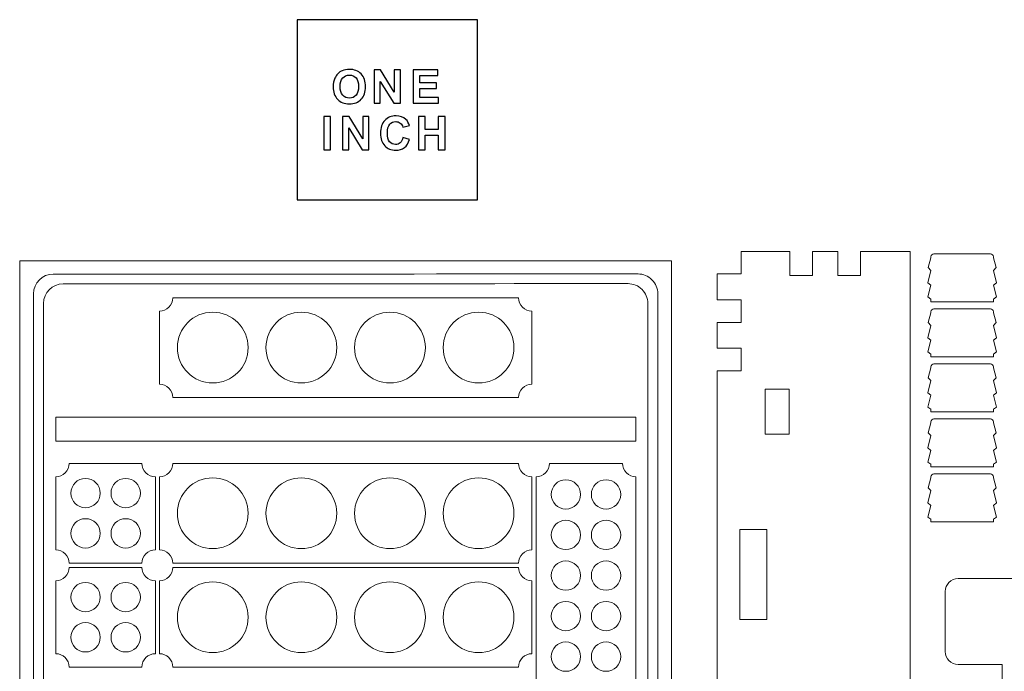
# Model space of a CAD drawing. Header units: millimetres. Extents: x -252 to 241, y -136 to 236.
# Tile 69 of 70: x -58 to 81, y 145 to 236. Entities that reach past the tile are written whole.
import ezdxf

# ---------------------------------------------------------------- set-up
doc = ezdxf.new("R2010")
doc.units = ezdxf.units.MM
doc.header["$MEASUREMENT"] = 0
doc.layers.add('Layer 1', color=7, linetype='Continuous')

msp = doc.modelspace()

# ---------------------------------------------------------------- linework, layer by layer
at = {"layer": 'Layer 1'}
msp.add_lwpolyline([(-18.5313, 211.002), (6.8687, 211.002), (6.8687, 236.402), (-18.5313, 236.402), (-18.5313, 211.002)], close=True, dxfattribs=at)
at = {"layer": 'Layer 1', "color": 200, "lineweight": 0}
msp.add_lwpolyline([(-52.5258, 177.0464), (29.1466, 177.0464), (29.1466, 180.4246), (-52.5258, 180.4246), (-52.5258, 177.0464)], close=True, dxfattribs=at)
at = {"layer": 'Layer 1', "color": 7}
for points, knots in [([(-13.4645, 226.9476), (-13.4645, 227.4253), (-13.3925, 227.8267), (-13.2496, 228.1517), (-13.1438, 228.3906), (-12.9977, 228.6054), (-12.8134, 228.7952), (-12.629, 228.985), (-12.4272, 229.1257), (-12.208, 229.2184), (-11.9157, 229.3417), (-11.5787, 229.4038), (-11.1969, 229.4038), (-10.5054, 229.4038), (-9.9535, 229.189), (-9.538, 228.7603), (-9.1235, 228.3306), (-8.9163, 227.734), (-8.9163, 226.9694), (-8.9163, 226.2113), (-9.1224, 225.618), (-9.5336, 225.1904), (-9.9448, 224.7618), (-10.4956, 224.548), (-11.1838, 224.548), (-11.8808, 224.548), (-12.436, 224.7607), (-12.8472, 225.1872), (-13.2584, 225.6125), (-13.4645, 226.1993), (-13.4645, 226.9476)], [0, 0, 0, 0, 0.1, 0.1, 0.1, 0.2, 0.2, 0.2, 0.3, 0.3, 0.3, 0.4, 0.4, 0.4, 0.5, 0.5, 0.5, 0.6, 0.6, 0.6, 0.7, 0.7, 0.7, 0.8, 0.8, 0.8, 0.9, 0.9, 0.9, 1, 1, 1, 1]), ([(-7.7198, 224.6331), (-7.7198, 224.6331), (-7.7198, 229.3187), (-7.7198, 229.3187), (-7.7198, 229.3187), (-6.8014, 229.3187), (-6.8014, 229.3187), (-6.8014, 229.3187), (-4.873, 226.1786), (-4.873, 226.1786), (-4.873, 226.1786), (-4.873, 229.3187), (-4.873, 229.3187), (-4.873, 229.3187), (-3.9961, 229.3187), (-3.9961, 229.3187), (-3.9961, 229.3187), (-3.9961, 224.6331), (-3.9961, 224.6331), (-3.9961, 224.6331), (-4.9439, 224.6331), (-4.9439, 224.6331), (-4.9439, 224.6331), (-6.8429, 227.7132), (-6.8429, 227.7132), (-6.8429, 227.7132), (-6.8429, 224.6331), (-6.8429, 224.6331), (-6.8429, 224.6331), (-7.7198, 224.6331), (-7.7198, 224.6331)], [0, 0, 0, 0, 0.1, 0.1, 0.1, 0.2, 0.2, 0.2, 0.3, 0.3, 0.3, 0.4, 0.4, 0.4, 0.5, 0.5, 0.5, 0.6, 0.6, 0.6, 0.7, 0.7, 0.7, 0.8, 0.8, 0.8, 0.9, 0.9, 0.9, 1, 1, 1, 1]), ([(-2.2085, 224.6331), (-2.2085, 224.6331), (-2.2085, 229.3187), (-2.2085, 229.3187), (-2.2085, 229.3187), (1.26, 229.3187), (1.26, 229.3187), (1.26, 229.3187), (1.26, 228.5269), (1.26, 228.5269), (1.26, 228.5269), (-1.2596, 228.5269), (-1.2596, 228.5269), (-1.2596, 228.5269), (-1.2596, 227.4864), (-1.2596, 227.4864), (-1.2596, 227.4864), (1.0833, 227.4864), (1.0833, 227.4864), (1.0833, 227.4864), (1.0833, 226.6945), (1.0833, 226.6945), (1.0833, 226.6945), (-1.2596, 226.6945), (-1.2596, 226.6945), (-1.2596, 226.6945), (-1.2596, 225.4249), (-1.2596, 225.4249), (-1.2596, 225.4249), (1.3516, 225.4249), (1.3516, 225.4249), (1.3516, 225.4249), (1.3516, 224.6331), (1.3516, 224.6331), (1.3516, 224.6331), (-2.2085, 224.6331), (-2.2085, 224.6331)], [0, 0, 0, 0, 0.08333333, 0.08333333, 0.08333333, 0.16666667, 0.16666667, 0.16666667, 0.25, 0.25, 0.25, 0.33333333, 0.33333333, 0.33333333, 0.41666667, 0.41666667, 0.41666667, 0.5, 0.5, 0.5, 0.58333333, 0.58333333, 0.58333333, 0.66666667, 0.66666667, 0.66666667, 0.75, 0.75, 0.75, 0.83333333, 0.83333333, 0.83333333, 0.91666667, 0.91666667, 0.91666667, 1, 1, 1, 1]), ([(-12.4894, 226.9792), (-12.4894, 226.448), (-12.3662, 226.0456), (-12.1208, 225.7707), (-11.8753, 225.4969), (-11.5634, 225.3595), (-11.186, 225.3595), (-10.8076, 225.3595), (-10.4978, 225.4958), (-10.2546, 225.7674), (-10.0124, 226.0401), (-9.8914, 226.448), (-9.8914, 226.9923), (-9.8914, 227.53), (-10.0092, 227.9314), (-10.2458, 228.1953), (-10.4814, 228.4604), (-10.7945, 228.5923), (-11.186, 228.5923), (-11.5765, 228.5923), (-11.8917, 228.4582), (-12.1306, 228.191), (-12.3694, 227.9227), (-12.4894, 227.5191), (-12.4894, 226.9792)], [0, 0, 0, 0, 0.125, 0.125, 0.125, 0.25, 0.25, 0.25, 0.375, 0.375, 0.375, 0.5, 0.5, 0.5, 0.625, 0.625, 0.625, 0.75, 0.75, 0.75, 0.875, 0.875, 0.875, 1, 1, 1, 1]), ([(-14.7922, 218.0889), (-14.7922, 218.0889), (-14.7922, 222.7745), (-14.7922, 222.7745), (-14.7922, 222.7745), (-13.8433, 222.7745), (-13.8433, 222.7745), (-13.8433, 222.7745), (-13.8433, 218.0889), (-13.8433, 218.0889), (-13.8433, 218.0889), (-14.7922, 218.0889), (-14.7922, 218.0889)], [0, 0, 0, 0, 0.25, 0.25, 0.25, 0.5, 0.5, 0.5, 0.75, 0.75, 0.75, 1, 1, 1, 1]), ([(-12.156, 218.0889), (-12.156, 218.0889), (-12.156, 222.7745), (-12.156, 222.7745), (-12.156, 222.7745), (-11.2376, 222.7745), (-11.2376, 222.7745), (-11.2376, 222.7745), (-9.3092, 219.6344), (-9.3092, 219.6344), (-9.3092, 219.6344), (-9.3092, 222.7745), (-9.3092, 222.7745), (-9.3092, 222.7745), (-8.4323, 222.7745), (-8.4323, 222.7745), (-8.4323, 222.7745), (-8.4323, 218.0889), (-8.4323, 218.0889), (-8.4323, 218.0889), (-9.3801, 218.0889), (-9.3801, 218.0889), (-9.3801, 218.0889), (-11.2791, 221.169), (-11.2791, 221.169), (-11.2791, 221.169), (-11.2791, 218.0889), (-11.2791, 218.0889), (-11.2791, 218.0889), (-12.156, 218.0889), (-12.156, 218.0889)], [0, 0, 0, 0, 0.1, 0.1, 0.1, 0.2, 0.2, 0.2, 0.3, 0.3, 0.3, 0.4, 0.4, 0.4, 0.5, 0.5, 0.5, 0.6, 0.6, 0.6, 0.7, 0.7, 0.7, 0.8, 0.8, 0.8, 0.9, 0.9, 0.9, 1, 1, 1, 1]), ([(-3.6474, 219.8166), (-3.6474, 219.8166), (-2.7312, 219.5352), (-2.7312, 219.5352), (-2.8719, 219.0193), (-3.1064, 218.6364), (-3.4337, 218.3856), (-3.7609, 218.1358), (-4.1753, 218.0104), (-4.6781, 218.0104), (-5.3009, 218.0104), (-5.8125, 218.2231), (-6.2138, 218.6484), (-6.6141, 219.0738), (-6.8148, 219.6551), (-6.8148, 220.3935), (-6.8148, 221.1734), (-6.613, 221.7798), (-6.2106, 222.2117), (-5.8081, 222.6437), (-5.278, 222.8596), (-4.6214, 222.8596), (-4.0477, 222.8596), (-3.582, 222.6895), (-3.2242, 222.3503), (-3.0105, 222.1496), (-2.8512, 221.8616), (-2.7443, 221.4853), (-2.7443, 221.4853), (-3.6802, 221.2628), (-3.6802, 221.2628), (-3.7358, 221.505), (-3.8514, 221.6969), (-4.027, 221.8376), (-4.2037, 221.9783), (-4.4175, 222.0481), (-4.6683, 222.0481), (-5.0163, 222.0481), (-5.2987, 221.9238), (-5.5147, 221.674), (-5.7318, 221.4254), (-5.8397, 221.0218), (-5.8397, 220.4634), (-5.8397, 219.8722), (-5.7328, 219.4501), (-5.5202, 219.1992), (-5.3064, 218.9473), (-5.0293, 218.8219), (-4.688, 218.8219), (-4.436, 218.8219), (-4.219, 218.9015), (-4.0379, 219.0618), (-3.8568, 219.2221), (-3.726, 219.473), (-3.6474, 219.8166)], [0, 0, 0, 0, 0.05555556, 0.05555556, 0.05555556, 0.11111111, 0.11111111, 0.11111111, 0.16666667, 0.16666667, 0.16666667, 0.22222222, 0.22222222, 0.22222222, 0.27777778, 0.27777778, 0.27777778, 0.33333333, 0.33333333, 0.33333333, 0.38888889, 0.38888889, 0.38888889, 0.44444444, 0.44444444, 0.44444444, 0.5, 0.5, 0.5, 0.55555556, 0.55555556, 0.55555556, 0.61111111, 0.61111111, 0.61111111, 0.66666667, 0.66666667, 0.66666667, 0.72222222, 0.72222222, 0.72222222, 0.77777778, 0.77777778, 0.77777778, 0.83333333, 0.83333333, 0.83333333, 0.88888889, 0.88888889, 0.88888889, 0.94444444, 0.94444444, 0.94444444, 1, 1, 1, 1]), ([(-1.4606, 218.0889), (-1.4606, 218.0889), (-1.4606, 222.7745), (-1.4606, 222.7745), (-1.4606, 222.7745), (-0.5117, 222.7745), (-0.5117, 222.7745), (-0.5117, 222.7745), (-0.5117, 220.9291), (-0.5117, 220.9291), (-0.5117, 220.9291), (1.3338, 220.9291), (1.3338, 220.9291), (1.3338, 220.9291), (1.3338, 222.7745), (1.3338, 222.7745), (1.3338, 222.7745), (2.2827, 222.7745), (2.2827, 222.7745), (2.2827, 222.7745), (2.2827, 218.0889), (2.2827, 218.0889), (2.2827, 218.0889), (1.3338, 218.0889), (1.3338, 218.0889), (1.3338, 218.0889), (1.3338, 220.1372), (1.3338, 220.1372), (1.3338, 220.1372), (-0.5117, 220.1372), (-0.5117, 220.1372), (-0.5117, 220.1372), (-0.5117, 218.0889), (-0.5117, 218.0889), (-0.5117, 218.0889), (-1.4606, 218.0889), (-1.4606, 218.0889)], [0, 0, 0, 0, 0.08333333, 0.08333333, 0.08333333, 0.16666667, 0.16666667, 0.16666667, 0.25, 0.25, 0.25, 0.33333333, 0.33333333, 0.33333333, 0.41666667, 0.41666667, 0.41666667, 0.5, 0.5, 0.5, 0.58333333, 0.58333333, 0.58333333, 0.66666667, 0.66666667, 0.66666667, 0.75, 0.75, 0.75, 0.83333333, 0.83333333, 0.83333333, 0.91666667, 0.91666667, 0.91666667, 1, 1, 1, 1])]:
    msp.add_open_spline(points, degree=3, knots=knots, dxfattribs=at)
at = {"layer": 'Layer 1', "color": 6, "lineweight": 0}
msp.add_open_spline([(-57.5807, 23.0743), (-57.5807, 23.0743), (34.1897, 23.0922), (34.1897, 23.0922), (34.1897, 23.0922), (34.1547, 202.4415), (34.1547, 202.4415), (34.1547, 202.4415), (-57.6157, 202.4236), (-57.6157, 202.4236), (-57.6157, 202.4236), (-57.5807, 23.0743), (-57.5807, 23.0743)], degree=3, knots=[0, 0, 0, 0, 0.25, 0.25, 0.25, 0.5, 0.5, 0.5, 0.75, 0.75, 0.75, 1, 1, 1, 1], dxfattribs=at)
at = {"layer": 'Layer 1', "color": 3, "lineweight": 9}
for points, knots in [([(60.8061, 203.7243), (60.8061, 203.7243), (60.8061, 200.3461), (60.8061, 200.3461), (60.8061, 200.3461), (57.6057, 200.3461), (57.6057, 200.3461), (57.6057, 200.3461), (57.6057, 203.7243), (57.6057, 203.7243), (57.6057, 203.7243), (54.0188, 203.7243), (54.0188, 203.7243), (54.0188, 203.7243), (54.0188, 200.3461), (54.0188, 200.3461), (54.0188, 200.3461), (50.8184, 200.3461), (50.8184, 200.3461), (50.8184, 200.3461), (50.8184, 203.7243), (50.8184, 203.7243), (50.8184, 203.7243), (43.9972, 203.7243), (43.9972, 203.7243), (43.9972, 203.7243), (43.9973, 200.5992), (43.9973, 200.5992), (43.9973, 200.5992), (40.6191, 200.5992), (40.6191, 200.5992), (40.6191, 200.5992), (40.6191, 196.9374), (40.6191, 196.9374), (40.6191, 196.9374), (43.9973, 196.9374), (43.9973, 196.9374), (43.9973, 196.9374), (43.9973, 193.737), (43.9973, 193.737), (43.9973, 193.737), (40.6191, 193.737), (40.6191, 193.737), (40.6191, 193.737), (40.6191, 190.1497), (40.6191, 190.1497), (40.6191, 190.1497), (43.9973, 190.1497), (43.9973, 190.1497), (43.9973, 190.1497), (43.9973, 186.9493), (43.9973, 186.9493), (43.9973, 186.9493), (40.6191, 186.9493), (40.6191, 186.9493), (40.6191, 186.9493), (40.6191, 129.5673), (40.6191, 129.5673), (40.6191, 129.5673), (43.9973, 129.5673), (43.9973, 129.5673), (43.9973, 129.5673), (43.9973, 126.3669), (43.9973, 126.3669), (43.9973, 126.3669), (40.6191, 126.3669), (40.6191, 126.3669), (40.6191, 126.3669), (40.6191, 122.7804), (40.6191, 122.7804), (40.6191, 122.7804), (43.9973, 122.7804), (43.9973, 122.7804), (43.9973, 122.7804), (43.9973, 119.58), (43.9973, 119.58), (43.9973, 119.58), (40.6191, 119.58), (40.6191, 119.58), (40.6191, 119.58), (40.6191, 115.9097), (40.6191, 115.9097), (40.6191, 115.9097), (43.9973, 115.9097), (43.9973, 115.9097), (43.9973, 115.9097), (43.9973, 112.7923), (43.9973, 112.7923), (43.9973, 112.7923), (50.8185, 112.7923), (50.8185, 112.7923), (50.8185, 112.7923), (50.8184, 116.1705), (50.8184, 116.1705), (50.8184, 116.1705), (54.0188, 116.1705), (54.0188, 116.1705), (54.0188, 116.1705), (54.0188, 112.7923), (54.0188, 112.7923), (54.0188, 112.7923), (57.6057, 112.7923), (57.6057, 112.7923), (57.6057, 112.7923), (57.6057, 116.1705), (57.6057, 116.1705), (57.6057, 116.1705), (60.8061, 116.1705), (60.8061, 116.1705), (60.8061, 116.1705), (60.8061, 112.7923), (60.8061, 112.7923), (60.8061, 112.7923), (67.7616, 112.7923), (67.7616, 112.7923), (67.7616, 112.7923), (67.7616, 203.7243), (67.7616, 203.7243), (67.7616, 203.7243), (60.8061, 203.7243), (60.8061, 203.7243)], [0, 0, 0, 0, 0.025, 0.025, 0.025, 0.05, 0.05, 0.05, 0.075, 0.075, 0.075, 0.1, 0.1, 0.1, 0.125, 0.125, 0.125, 0.15, 0.15, 0.15, 0.175, 0.175, 0.175, 0.2, 0.2, 0.2, 0.225, 0.225, 0.225, 0.25, 0.25, 0.25, 0.275, 0.275, 0.275, 0.3, 0.3, 0.3, 0.325, 0.325, 0.325, 0.35, 0.35, 0.35, 0.375, 0.375, 0.375, 0.4, 0.4, 0.4, 0.425, 0.425, 0.425, 0.45, 0.45, 0.45, 0.475, 0.475, 0.475, 0.5, 0.5, 0.5, 0.525, 0.525, 0.525, 0.55, 0.55, 0.55, 0.575, 0.575, 0.575, 0.6, 0.6, 0.6, 0.625, 0.625, 0.625, 0.65, 0.65, 0.65, 0.675, 0.675, 0.675, 0.7, 0.7, 0.7, 0.725, 0.725, 0.725, 0.75, 0.75, 0.75, 0.775, 0.775, 0.775, 0.8, 0.8, 0.8, 0.825, 0.825, 0.825, 0.85, 0.85, 0.85, 0.875, 0.875, 0.875, 0.9, 0.9, 0.9, 0.925, 0.925, 0.925, 0.95, 0.95, 0.95, 0.975, 0.975, 0.975, 1, 1, 1, 1]), ([(50.7519, 184.3525), (50.7519, 184.3525), (50.7519, 178.0025), (50.7519, 178.0025), (50.7519, 178.0025), (47.3737, 178.0025), (47.3737, 178.0025), (47.3737, 178.0025), (47.3737, 184.3525), (47.3737, 184.3525), (47.3737, 184.3525), (50.7519, 184.3525), (50.7519, 184.3525)], [0, 0, 0, 0, 0.25, 0.25, 0.25, 0.5, 0.5, 0.5, 0.75, 0.75, 0.75, 1, 1, 1, 1]), ([(47.595, 164.6083), (47.595, 164.6083), (47.595, 151.9083), (47.595, 151.9083), (47.595, 151.9083), (43.7777, 151.9083), (43.7777, 151.9083), (43.7777, 151.9083), (43.7777, 164.6083), (43.7777, 164.6083), (43.7777, 164.6083), (47.595, 164.6083), (47.595, 164.6083)], [0, 0, 0, 0, 0.25, 0.25, 0.25, 0.5, 0.5, 0.5, 0.75, 0.75, 0.75, 1, 1, 1, 1])]:
    msp.add_open_spline(points, degree=3, knots=knots, dxfattribs=at)
at = {"layer": 'Layer 1', "color": 1, "lineweight": 9}
for points, knots in [([(70.691, 196.6686), (70.691, 196.6686), (70.691, 197.0445), (70.691, 197.0445), (70.691, 197.0445), (70.277, 197.3434), (70.277, 197.3434), (70.277, 197.3434), (70.691, 198.991), (70.691, 198.991), (70.691, 198.991), (70.2685, 199.3347), (70.2685, 199.3347), (70.2685, 199.3347), (70.691, 201.0873), (70.691, 201.0873), (70.691, 201.0873), (70.3007, 201.4734), (70.3007, 201.4734), (70.3007, 201.4734), (70.691, 202.8645), (70.691, 202.8645), (70.691, 202.8645), (70.691, 202.9212), (70.691, 202.9991), (70.691, 203.2345), (70.8823, 203.425), (71.1177, 203.425), (72.6078, 203.425), (77.5795, 203.425), (79.0704, 203.425), (79.3058, 203.425), (79.4971, 203.2345), (79.4971, 202.9991), (79.4971, 202.9212), (79.4971, 202.8645), (79.4971, 202.8645), (79.4971, 202.8645), (79.8866, 201.4734), (79.8866, 201.4734), (79.8866, 201.4734), (79.4971, 201.0873), (79.4971, 201.0873), (79.4971, 201.0873), (79.9187, 199.3347), (79.9187, 199.3347), (79.9187, 199.3347), (79.4971, 198.991), (79.4971, 198.991), (79.4971, 198.991), (79.9111, 197.3434), (79.9111, 197.3434), (79.9111, 197.3434), (79.4971, 197.0445), (79.4971, 197.0445), (79.4971, 197.0445), (79.4972, 196.6686), (79.4972, 196.6686), (79.4972, 196.6686), (70.691, 196.6686), (70.691, 196.6686)], [0, 0, 0, 0, 0.05, 0.05, 0.05, 0.1, 0.1, 0.1, 0.15, 0.15, 0.15, 0.2, 0.2, 0.2, 0.25, 0.25, 0.25, 0.3, 0.3, 0.3, 0.35, 0.35, 0.35, 0.4, 0.4, 0.4, 0.45, 0.45, 0.45, 0.5, 0.5, 0.5, 0.55, 0.55, 0.55, 0.6, 0.6, 0.6, 0.65, 0.65, 0.65, 0.7, 0.7, 0.7, 0.75, 0.75, 0.75, 0.8, 0.8, 0.8, 0.85, 0.85, 0.85, 0.9, 0.9, 0.9, 0.95, 0.95, 0.95, 1, 1, 1, 1]), ([(70.691, 188.9182), (70.691, 188.9182), (70.691, 189.2941), (70.691, 189.2941), (70.691, 189.2941), (70.277, 189.593), (70.277, 189.593), (70.277, 189.593), (70.691, 191.2406), (70.691, 191.2406), (70.691, 191.2406), (70.2685, 191.5843), (70.2685, 191.5843), (70.2685, 191.5843), (70.691, 193.3369), (70.691, 193.3369), (70.691, 193.3369), (70.3007, 193.723), (70.3007, 193.723), (70.3007, 193.723), (70.691, 195.1141), (70.691, 195.1141), (70.691, 195.1141), (70.691, 195.1708), (70.691, 195.2487), (70.691, 195.4841), (70.8823, 195.6746), (71.1177, 195.6746), (72.6078, 195.6746), (77.5795, 195.6746), (79.0704, 195.6746), (79.3058, 195.6746), (79.4971, 195.4841), (79.4971, 195.2487), (79.4971, 195.1708), (79.4971, 195.1141), (79.4971, 195.1141), (79.4971, 195.1141), (79.8866, 193.723), (79.8866, 193.723), (79.8866, 193.723), (79.4971, 193.3369), (79.4971, 193.3369), (79.4971, 193.3369), (79.9187, 191.5843), (79.9187, 191.5843), (79.9187, 191.5843), (79.4971, 191.2406), (79.4971, 191.2406), (79.4971, 191.2406), (79.9111, 189.593), (79.9111, 189.593), (79.9111, 189.593), (79.4971, 189.2941), (79.4971, 189.2941), (79.4971, 189.2941), (79.4972, 188.9182), (79.4972, 188.9182), (79.4972, 188.9182), (70.691, 188.9182), (70.691, 188.9182)], [0, 0, 0, 0, 0.05, 0.05, 0.05, 0.1, 0.1, 0.1, 0.15, 0.15, 0.15, 0.2, 0.2, 0.2, 0.25, 0.25, 0.25, 0.3, 0.3, 0.3, 0.35, 0.35, 0.35, 0.4, 0.4, 0.4, 0.45, 0.45, 0.45, 0.5, 0.5, 0.5, 0.55, 0.55, 0.55, 0.6, 0.6, 0.6, 0.65, 0.65, 0.65, 0.7, 0.7, 0.7, 0.75, 0.75, 0.75, 0.8, 0.8, 0.8, 0.85, 0.85, 0.85, 0.9, 0.9, 0.9, 0.95, 0.95, 0.95, 1, 1, 1, 1]), ([(70.691, 181.167), (70.691, 181.167), (70.691, 181.5429), (70.691, 181.5429), (70.691, 181.5429), (70.277, 181.8418), (70.277, 181.8418), (70.277, 181.8418), (70.691, 183.4894), (70.691, 183.4894), (70.691, 183.4894), (70.2685, 183.8331), (70.2685, 183.8331), (70.2685, 183.8331), (70.691, 185.5857), (70.691, 185.5857), (70.691, 185.5857), (70.3007, 185.9718), (70.3007, 185.9718), (70.3007, 185.9718), (70.691, 187.3629), (70.691, 187.3629), (70.691, 187.3629), (70.691, 187.4196), (70.691, 187.4975), (70.691, 187.7329), (70.8823, 187.9234), (71.1177, 187.9234), (72.6078, 187.9234), (77.5795, 187.9234), (79.0704, 187.9234), (79.3058, 187.9234), (79.4971, 187.7329), (79.4971, 187.4975), (79.4971, 187.4196), (79.4971, 187.3629), (79.4971, 187.3629), (79.4971, 187.3629), (79.8866, 185.9718), (79.8866, 185.9718), (79.8866, 185.9718), (79.4971, 185.5857), (79.4971, 185.5857), (79.4971, 185.5857), (79.9187, 183.8331), (79.9187, 183.8331), (79.9187, 183.8331), (79.4971, 183.4894), (79.4971, 183.4894), (79.4971, 183.4894), (79.9111, 181.8418), (79.9111, 181.8418), (79.9111, 181.8418), (79.4971, 181.5429), (79.4971, 181.5429), (79.4971, 181.5429), (79.4972, 181.167), (79.4972, 181.167), (79.4972, 181.167), (70.691, 181.167), (70.691, 181.167)], [0, 0, 0, 0, 0.05, 0.05, 0.05, 0.1, 0.1, 0.1, 0.15, 0.15, 0.15, 0.2, 0.2, 0.2, 0.25, 0.25, 0.25, 0.3, 0.3, 0.3, 0.35, 0.35, 0.35, 0.4, 0.4, 0.4, 0.45, 0.45, 0.45, 0.5, 0.5, 0.5, 0.55, 0.55, 0.55, 0.6, 0.6, 0.6, 0.65, 0.65, 0.65, 0.7, 0.7, 0.7, 0.75, 0.75, 0.75, 0.8, 0.8, 0.8, 0.85, 0.85, 0.85, 0.9, 0.9, 0.9, 0.95, 0.95, 0.95, 1, 1, 1, 1]), ([(70.691, 173.4157), (70.691, 173.4157), (70.691, 173.7916), (70.691, 173.7916), (70.691, 173.7916), (70.277, 174.0905), (70.277, 174.0905), (70.277, 174.0905), (70.691, 175.7381), (70.691, 175.7381), (70.691, 175.7381), (70.2685, 176.0818), (70.2685, 176.0818), (70.2685, 176.0818), (70.691, 177.8344), (70.691, 177.8344), (70.691, 177.8344), (70.3007, 178.2205), (70.3007, 178.2205), (70.3007, 178.2205), (70.691, 179.6116), (70.691, 179.6116), (70.691, 179.6116), (70.691, 179.6683), (70.691, 179.7462), (70.691, 179.9816), (70.8823, 180.1721), (71.1177, 180.1721), (72.6078, 180.1721), (77.5795, 180.1721), (79.0704, 180.1721), (79.3058, 180.1721), (79.4971, 179.9816), (79.4971, 179.7462), (79.4971, 179.6683), (79.4971, 179.6116), (79.4971, 179.6116), (79.4971, 179.6116), (79.8866, 178.2205), (79.8866, 178.2205), (79.8866, 178.2205), (79.4971, 177.8344), (79.4971, 177.8344), (79.4971, 177.8344), (79.9187, 176.0818), (79.9187, 176.0818), (79.9187, 176.0818), (79.4971, 175.7381), (79.4971, 175.7381), (79.4971, 175.7381), (79.9111, 174.0905), (79.9111, 174.0905), (79.9111, 174.0905), (79.4971, 173.7916), (79.4971, 173.7916), (79.4971, 173.7916), (79.4972, 173.4157), (79.4972, 173.4157), (79.4972, 173.4157), (70.691, 173.4157), (70.691, 173.4157)], [0, 0, 0, 0, 0.05, 0.05, 0.05, 0.1, 0.1, 0.1, 0.15, 0.15, 0.15, 0.2, 0.2, 0.2, 0.25, 0.25, 0.25, 0.3, 0.3, 0.3, 0.35, 0.35, 0.35, 0.4, 0.4, 0.4, 0.45, 0.45, 0.45, 0.5, 0.5, 0.5, 0.55, 0.55, 0.55, 0.6, 0.6, 0.6, 0.65, 0.65, 0.65, 0.7, 0.7, 0.7, 0.75, 0.75, 0.75, 0.8, 0.8, 0.8, 0.85, 0.85, 0.85, 0.9, 0.9, 0.9, 0.95, 0.95, 0.95, 1, 1, 1, 1]), ([(70.691, 165.6645), (70.691, 165.6645), (70.691, 166.0404), (70.691, 166.0404), (70.691, 166.0404), (70.277, 166.3393), (70.277, 166.3393), (70.277, 166.3393), (70.691, 167.9869), (70.691, 167.9869), (70.691, 167.9869), (70.2685, 168.3306), (70.2685, 168.3306), (70.2685, 168.3306), (70.691, 170.0832), (70.691, 170.0832), (70.691, 170.0832), (70.3007, 170.4693), (70.3007, 170.4693), (70.3007, 170.4693), (70.691, 171.8604), (70.691, 171.8604), (70.691, 171.8604), (70.691, 171.9171), (70.691, 171.995), (70.691, 172.2304), (70.8823, 172.4209), (71.1177, 172.4209), (72.6078, 172.4209), (77.5795, 172.4209), (79.0704, 172.4209), (79.3058, 172.4209), (79.4971, 172.2304), (79.4971, 171.995), (79.4971, 171.9171), (79.4971, 171.8604), (79.4971, 171.8604), (79.4971, 171.8604), (79.8866, 170.4693), (79.8866, 170.4693), (79.8866, 170.4693), (79.4971, 170.0832), (79.4971, 170.0832), (79.4971, 170.0832), (79.9187, 168.3306), (79.9187, 168.3306), (79.9187, 168.3306), (79.4971, 167.9869), (79.4971, 167.9869), (79.4971, 167.9869), (79.9111, 166.3393), (79.9111, 166.3393), (79.9111, 166.3393), (79.4971, 166.0404), (79.4971, 166.0404), (79.4971, 166.0404), (79.4972, 165.6645), (79.4972, 165.6645), (79.4972, 165.6645), (70.691, 165.6645), (70.691, 165.6645)], [0, 0, 0, 0, 0.05, 0.05, 0.05, 0.1, 0.1, 0.1, 0.15, 0.15, 0.15, 0.2, 0.2, 0.2, 0.25, 0.25, 0.25, 0.3, 0.3, 0.3, 0.35, 0.35, 0.35, 0.4, 0.4, 0.4, 0.45, 0.45, 0.45, 0.5, 0.5, 0.5, 0.55, 0.55, 0.55, 0.6, 0.6, 0.6, 0.65, 0.65, 0.65, 0.7, 0.7, 0.7, 0.75, 0.75, 0.75, 0.8, 0.8, 0.8, 0.85, 0.85, 0.85, 0.9, 0.9, 0.9, 0.95, 0.95, 0.95, 1, 1, 1, 1]), ([(212.0781, 121.3917), (212.0781, 121.3917), (212.0781, 109.6426), (212.0781, 109.6426), (212.0781, 109.6426), (125.1796, 109.6426), (92.7506, 109.6426), (86.117, 109.6426), (80.7389, 115.0206), (80.7389, 121.6551), (80.7389, 132.1021), (80.7389, 145.5777), (80.7389, 145.5777), (80.7389, 145.5777), (74.5252, 145.5777), (74.5252, 145.5777), (73.5194, 145.5777), (72.7023, 146.3947), (72.7023, 147.4006), (72.7023, 147.4006), (72.7023, 155.8426), (72.7023, 155.8426), (72.7023, 156.8493), (73.5193, 157.6655), (74.5252, 157.6655), (74.5252, 157.6655), (91.0979, 157.6655), (91.0979, 157.6655), (95.2093, 157.6655), (98.8424, 154.9926), (100.0666, 151.0683), (103.1646, 141.1352), (105.2253, 134.5261), (106.5969, 130.1302), (108.8279, 122.9733), (109.2309, 121.6779), (109.3037, 121.4434), (109.3037, 121.4434), (117.408, 121.4163), (117.408, 121.4163), (117.408, 121.4163), (121.1249, 121.4146), (121.1249, 121.4146), (121.1249, 121.4146), (123.2847, 127.398), (123.2847, 127.398), (123.2847, 127.398), (127.0795, 127.398), (127.0795, 127.398), (127.0795, 127.398), (129.2402, 121.4163), (129.2402, 121.4163), (129.2402, 121.4163), (132.9554, 121.4112), (132.9554, 121.4112), (132.9554, 121.4112), (135.1161, 127.398), (135.1161, 127.398), (135.1161, 127.398), (138.9109, 127.398), (138.9109, 127.398), (138.9109, 127.398), (141.0716, 121.4163), (141.0716, 121.4163), (141.0716, 121.4163), (144.7859, 121.4078), (144.7859, 121.4078), (144.7859, 121.4078), (146.9483, 127.398), (146.9483, 127.398), (146.9483, 127.398), (150.7431, 127.398), (150.7431, 127.398), (150.7431, 127.398), (152.9029, 121.4163), (152.9029, 121.4163), (152.9029, 121.4163), (156.6155, 121.4044), (156.6155, 121.4044), (156.6155, 121.4044), (158.7796, 127.398), (158.7796, 127.398), (158.7796, 127.398), (162.5744, 127.398), (162.5744, 127.398), (162.5744, 127.398), (164.7342, 121.4163), (164.7342, 121.4163), (164.7342, 121.4163), (168.446, 121.4011), (168.446, 121.4011), (168.446, 121.4011), (170.6109, 127.398), (170.6109, 127.398), (170.6109, 127.398), (174.4057, 127.398), (174.4057, 127.398), (174.4057, 127.398), (176.5664, 121.4163), (176.5664, 121.4163), (176.5664, 121.4163), (180.2841, 121.418), (180.2841, 121.418), (180.2841, 121.418), (182.4423, 127.398), (182.4423, 127.398), (182.4423, 127.398), (186.2379, 127.398), (186.2379, 127.398), (186.2379, 127.398), (188.3977, 121.4163), (188.3977, 121.4163), (188.3977, 121.4163), (192.1095, 121.4019), (192.1095, 121.4019), (192.1095, 121.4019), (194.2744, 127.398), (194.2744, 127.398), (194.2744, 127.398), (198.0692, 127.398), (198.0692, 127.398), (198.0692, 127.398), (200.229, 121.4163), (200.229, 121.4163), (200.229, 121.4163), (200.2392, 121.3917), (200.2392, 121.3917), (200.2392, 121.3917), (203.94, 121.3993), (203.94, 121.3993), (203.94, 121.3993), (206.1058, 127.3979), (206.1058, 127.3979), (206.1058, 127.3979), (209.9006, 127.3979), (209.9006, 127.3979), (209.9006, 127.3979), (212.0613, 121.4162), (212.0613, 121.4162), (212.0613, 121.4162), (212.0781, 121.3917), (212.0781, 121.3917)], [0, 0, 0, 0, 0.0212766, 0.0212766, 0.0212766, 0.04255319, 0.04255319, 0.04255319, 0.06382979, 0.06382979, 0.06382979, 0.08510638, 0.08510638, 0.08510638, 0.10638298, 0.10638298, 0.10638298, 0.12765957, 0.12765957, 0.12765957, 0.14893617, 0.14893617, 0.14893617, 0.17021277, 0.17021277, 0.17021277, 0.19148936, 0.19148936, 0.19148936, 0.21276596, 0.21276596, 0.21276596, 0.23404255, 0.23404255, 0.23404255, 0.25531915, 0.25531915, 0.25531915, 0.27659574, 0.27659574, 0.27659574, 0.29787234, 0.29787234, 0.29787234, 0.31914894, 0.31914894, 0.31914894, 0.34042553, 0.34042553, 0.34042553, 0.36170213, 0.36170213, 0.36170213, 0.38297872, 0.38297872, 0.38297872, 0.40425532, 0.40425532, 0.40425532, 0.42553191, 0.42553191, 0.42553191, 0.44680851, 0.44680851, 0.44680851, 0.46808511, 0.46808511, 0.46808511, 0.4893617, 0.4893617, 0.4893617, 0.5106383, 0.5106383, 0.5106383, 0.53191489, 0.53191489, 0.53191489, 0.55319149, 0.55319149, 0.55319149, 0.57446809, 0.57446809, 0.57446809, 0.59574468, 0.59574468, 0.59574468, 0.61702128, 0.61702128, 0.61702128, 0.63829787, 0.63829787, 0.63829787, 0.65957447, 0.65957447, 0.65957447, 0.68085106, 0.68085106, 0.68085106, 0.70212766, 0.70212766, 0.70212766, 0.72340426, 0.72340426, 0.72340426, 0.74468085, 0.74468085, 0.74468085, 0.76595745, 0.76595745, 0.76595745, 0.78723404, 0.78723404, 0.78723404, 0.80851064, 0.80851064, 0.80851064, 0.82978723, 0.82978723, 0.82978723, 0.85106383, 0.85106383, 0.85106383, 0.87234043, 0.87234043, 0.87234043, 0.89361702, 0.89361702, 0.89361702, 0.91489362, 0.91489362, 0.91489362, 0.93617021, 0.93617021, 0.93617021, 0.95744681, 0.95744681, 0.95744681, 0.9787234, 0.9787234, 0.9787234, 1, 1, 1, 1])]:
    msp.add_open_spline(points, degree=3, knots=knots, dxfattribs=at)
at = {"layer": 'Layer 1', "color": 160, "lineweight": 9}
for points in [[(29.4549, 24.9527), (30.9902, 24.9531), (32.2346, 26.1981), (32.2346, 27.7334), (32.2346, 48.3451), (32.2346, 177.1877), (32.2346, 197.8049), (32.2346, 198.5425), (31.9416, 199.2498), (31.42, 199.7713), (30.8984, 200.2928), (30.191, 200.5856), (29.4534, 200.5854), (16.284, 200.5819), (-39.7146, 200.567), (-52.8809, 200.5634), (-54.4157, 200.563), (-55.6608, 199.3182), (-55.6608, 197.7829), (-55.6608, 177.1708), (-55.6608, 48.3282), (-55.6608, 27.7108), (-55.6608, 26.9735), (-55.3677, 26.2665), (-54.8457, 25.7445), (-54.3245, 25.2234), (-53.6167, 24.9306), (-52.8792, 24.9308), (-39.7104, 24.9343), (16.2887, 24.9492), (29.455, 24.9528), (29.455, 24.9528), (29.4549, 24.9527), (29.4549, 24.9527)], [(28.0496, 26.3165), (29.5849, 26.3169), (30.8293, 27.5611), (30.8293, 29.0967), (30.8293, 49.5107), (30.8293, 176.0219), (30.8293, 196.4405), (30.8293, 197.1781), (30.5362, 197.8853), (30.0146, 198.4068), (29.493, 198.9282), (28.7856, 199.2211), (28.0481, 199.2209), (15.1685, 199.2175), (-38.5994, 199.2031), (-51.4756, 199.1997), (-53.0112, 199.1993), (-54.2557, 197.9545), (-54.2557, 196.4192), (-54.2557, 176.0057), (-54.2557, 49.4944), (-54.2557, 29.0756), (-54.2557, 28.3384), (-53.9621, 27.6304), (-53.4405, 27.1093), (-52.9196, 26.5882), (-52.2115, 26.2951), (-51.474, 26.2953), (-38.5946, 26.2987), (15.173, 26.3131), (28.0495, 26.3165), (28.0495, 26.3165), (28.0496, 26.3165), (28.0496, 26.3165)]]:
    msp.add_open_spline(points, degree=3, knots=[0, 0, 0, 0, 0.09090909, 0.09090909, 0.09090909, 0.18181818, 0.18181818, 0.18181818, 0.27272727, 0.27272727, 0.27272727, 0.36363636, 0.36363636, 0.36363636, 0.45454545, 0.45454545, 0.45454545, 0.54545455, 0.54545455, 0.54545455, 0.63636364, 0.63636364, 0.63636364, 0.72727273, 0.72727273, 0.72727273, 0.81818182, 0.81818182, 0.81818182, 0.90909091, 0.90909091, 0.90909091, 1, 1, 1, 1], dxfattribs=at)
at = {"layer": 'Layer 1', "color": 5, "lineweight": 9}
for points in [[(12.6146, 183.1828), (12.6146, 183.6829), (12.8132, 184.1626), (13.1668, 184.5161), (13.5204, 184.8698), (14, 185.0684), (14.5002, 185.0684), (14.5002, 187.7567), (14.5002, 192.6626), (14.5002, 195.3509), (14, 195.3509), (13.5205, 195.5496), (13.1668, 195.9032), (12.8132, 196.2569), (12.6146, 196.7365), (12.6146, 197.2365), (4.4427, 197.2365), (-27.8684, 197.2365), (-36.0404, 197.2365), (-36.0404, 196.7365), (-36.2386, 196.2568), (-36.5926, 195.9032), (-36.9459, 195.5496), (-37.4258, 195.3509), (-37.9259, 195.3509), (-37.9259, 192.6626), (-37.9259, 187.7567), (-37.9259, 185.0684), (-37.4258, 185.0684), (-36.9459, 184.8698), (-36.5926, 184.5161), (-36.2386, 184.1625), (-36.0404, 183.6829), (-36.0404, 183.1828), (-27.8684, 183.1828), (4.4427, 183.1828), (12.6146, 183.1828)], [(12.6146, 159.8481), (12.6146, 160.3482), (12.8132, 160.8279), (13.1668, 161.1814), (13.5204, 161.5351), (14, 161.7337), (14.5002, 161.7337), (14.5002, 164.422), (14.5002, 169.3279), (14.5002, 172.0162), (14, 172.0162), (13.5205, 172.2149), (13.1668, 172.5685), (12.8132, 172.9222), (12.6146, 173.4018), (12.6146, 173.9018), (4.4427, 173.9018), (-27.8684, 173.9018), (-36.0404, 173.9018), (-36.0404, 173.4018), (-36.2386, 172.9221), (-36.5926, 172.5685), (-36.9459, 172.2149), (-37.4258, 172.0162), (-37.9259, 172.0162), (-37.9259, 169.3279), (-37.9259, 164.422), (-37.9259, 161.7337), (-37.4258, 161.7337), (-36.9459, 161.5351), (-36.5926, 161.1814), (-36.2386, 160.8278), (-36.0404, 160.3482), (-36.0404, 159.8481), (-27.8684, 159.8481), (4.4427, 159.8481), (12.6146, 159.8481)], [(12.6146, 145.2017), (12.6146, 145.7018), (12.8132, 146.1815), (13.1668, 146.535), (13.5204, 146.8887), (14, 147.0873), (14.5002, 147.0873), (14.5002, 149.7756), (14.5002, 154.6815), (14.5002, 157.3698), (14, 157.3698), (13.5205, 157.5685), (13.1668, 157.9221), (12.8132, 158.2758), (12.6146, 158.7554), (12.6146, 159.2554), (4.4427, 159.2554), (-27.8684, 159.2554), (-36.0404, 159.2554), (-36.0404, 158.7554), (-36.2386, 158.2757), (-36.5926, 157.9221), (-36.9459, 157.5685), (-37.4258, 157.3698), (-37.9259, 157.3698), (-37.9259, 154.6815), (-37.9259, 149.7756), (-37.9259, 147.0873), (-37.4258, 147.0873), (-36.9459, 146.8887), (-36.5926, 146.535), (-36.2386, 146.1814), (-36.0404, 145.7018), (-36.0404, 145.2017), (-27.8684, 145.2017), (4.4427, 145.2017), (12.6146, 145.2017)]]:
    msp.add_open_spline(points, degree=3, knots=[0, 0, 0, 0, 0.08333333, 0.08333333, 0.08333333, 0.16666667, 0.16666667, 0.16666667, 0.25, 0.25, 0.25, 0.33333333, 0.33333333, 0.33333333, 0.41666667, 0.41666667, 0.41666667, 0.5, 0.5, 0.5, 0.58333333, 0.58333333, 0.58333333, 0.66666667, 0.66666667, 0.66666667, 0.75, 0.75, 0.75, 0.83333333, 0.83333333, 0.83333333, 0.91666667, 0.91666667, 0.91666667, 1, 1, 1, 1], dxfattribs=at)
at = {"layer": 'Layer 1', "color": 200, "lineweight": 0}
for points in [[(-30.4264, 185.2246), (-27.6732, 185.2246), (-25.4413, 187.4565), (-25.4413, 190.2097), (-25.4413, 192.9629), (-27.6732, 195.1948), (-30.4264, 195.1948), (-33.1796, 195.1948), (-35.4115, 192.9629), (-35.4115, 190.2097), (-35.4115, 187.4565), (-33.1796, 185.2246), (-30.4264, 185.2246)], [(-17.9508, 185.2246), (-15.1976, 185.2246), (-12.9657, 187.4565), (-12.9657, 190.2097), (-12.9657, 192.9629), (-15.1976, 195.1948), (-17.9508, 195.1948), (-20.7039, 195.1948), (-22.9358, 192.9629), (-22.9358, 190.2097), (-22.9358, 187.4565), (-20.7039, 185.2246), (-17.9508, 185.2246)], [(-5.4751, 185.2246), (-2.7219, 185.2246), (-0.49, 187.4565), (-0.49, 190.2097), (-0.49, 192.9629), (-2.7219, 195.1948), (-5.4751, 195.1948), (-8.2283, 195.1948), (-10.4602, 192.9629), (-10.4602, 190.2097), (-10.4602, 187.4565), (-8.2283, 185.2246), (-5.4751, 185.2246)], [(7.0004, 185.2246), (9.7536, 185.2246), (11.9855, 187.4565), (11.9855, 190.2097), (11.9855, 192.9629), (9.7536, 195.1948), (7.0004, 195.1948), (4.2472, 195.1948), (2.0153, 192.9629), (2.0153, 190.2097), (2.0153, 187.4565), (4.2472, 185.2246), (7.0004, 185.2246)], [(-48.3462, 167.6412), (-47.2055, 167.6412), (-46.2809, 168.5659), (-46.2809, 169.7065), (-46.2809, 170.8472), (-47.2055, 171.7718), (-48.3462, 171.7718), (-49.4869, 171.7718), (-50.4115, 170.8472), (-50.4115, 169.7065), (-50.4115, 168.5659), (-49.4869, 167.6412), (-48.3462, 167.6412)], [(-42.6913, 167.6412), (-41.5507, 167.6412), (-40.626, 168.5659), (-40.626, 169.7065), (-40.626, 170.8472), (-41.5507, 171.7718), (-42.6913, 171.7718), (-43.832, 171.7718), (-44.7566, 170.8472), (-44.7566, 169.7065), (-44.7566, 168.5659), (-43.832, 167.6412), (-42.6913, 167.6412)], [(-30.4264, 161.8899), (-27.6732, 161.8899), (-25.4413, 164.1218), (-25.4413, 166.875), (-25.4413, 169.6281), (-27.6732, 171.86), (-30.4264, 171.86), (-33.1796, 171.86), (-35.4115, 169.6281), (-35.4115, 166.875), (-35.4115, 164.1218), (-33.1796, 161.8899), (-30.4264, 161.8899)], [(-17.9508, 161.8899), (-15.1976, 161.8899), (-12.9657, 164.1218), (-12.9657, 166.875), (-12.9657, 169.6281), (-15.1976, 171.86), (-17.9508, 171.86), (-20.7039, 171.86), (-22.9358, 169.6281), (-22.9358, 166.875), (-22.9358, 164.1218), (-20.7039, 161.8899), (-17.9508, 161.8899)], [(-5.4751, 161.8899), (-2.7219, 161.8899), (-0.49, 164.1218), (-0.49, 166.875), (-0.49, 169.6281), (-2.7219, 171.86), (-5.4751, 171.86), (-8.2283, 171.86), (-10.4602, 169.6281), (-10.4602, 166.875), (-10.4602, 164.1218), (-8.2283, 161.8899), (-5.4751, 161.8899)], [(7.0004, 161.8899), (9.7536, 161.8899), (11.9855, 164.1218), (11.9855, 166.875), (11.9855, 169.6281), (9.7536, 171.86), (7.0004, 171.86), (4.2472, 171.86), (2.0153, 169.6281), (2.0153, 166.875), (2.0153, 164.1218), (4.2472, 161.8899), (7.0004, 161.8899)], [(19.2923, 167.4655), (20.4329, 167.4655), (21.3576, 168.3901), (21.3576, 169.5308), (21.3576, 170.6715), (20.4329, 171.5961), (19.2923, 171.5961), (18.1516, 171.5961), (17.227, 170.6715), (17.227, 169.5308), (17.227, 168.3901), (18.1516, 167.4655), (19.2923, 167.4655)], [(24.9472, 167.4655), (26.0878, 167.4655), (27.0125, 168.3901), (27.0125, 169.5308), (27.0125, 170.6715), (26.0878, 171.5961), (24.9472, 171.5961), (23.8065, 171.5961), (22.8818, 170.6715), (22.8818, 169.5308), (22.8818, 168.3901), (23.8065, 167.4655), (24.9472, 167.4655)], [(-48.3462, 161.9785), (-47.2055, 161.9785), (-46.2809, 162.9032), (-46.2809, 164.0439), (-46.2809, 165.1845), (-47.2055, 166.1092), (-48.3462, 166.1092), (-49.4869, 166.1092), (-50.4115, 165.1845), (-50.4115, 164.0439), (-50.4115, 162.9032), (-49.4869, 161.9785), (-48.3462, 161.9785)], [(-42.6913, 161.9785), (-41.5507, 161.9785), (-40.626, 162.9032), (-40.626, 164.0439), (-40.626, 165.1845), (-41.5507, 166.1092), (-42.6913, 166.1092), (-43.832, 166.1092), (-44.7566, 165.1845), (-44.7566, 164.0439), (-44.7566, 162.9032), (-43.832, 161.9785), (-42.6913, 161.9785)], [(19.2923, 161.7518), (20.4329, 161.7518), (21.3576, 162.6765), (21.3576, 163.8171), (21.3576, 164.9578), (20.4329, 165.8824), (19.2923, 165.8824), (18.1516, 165.8824), (17.227, 164.9578), (17.227, 163.8171), (17.227, 162.6765), (18.1516, 161.7518), (19.2923, 161.7518)], [(24.9472, 161.7518), (26.0878, 161.7518), (27.0125, 162.6765), (27.0125, 163.8171), (27.0125, 164.9578), (26.0878, 165.8824), (24.9472, 165.8824), (23.8065, 165.8824), (22.8818, 164.9578), (22.8818, 163.8171), (22.8818, 162.6765), (23.8065, 161.7518), (24.9472, 161.7518)], [(19.2923, 156.0381), (20.4329, 156.0381), (21.3576, 156.9628), (21.3576, 158.1034), (21.3576, 159.2441), (20.4329, 160.1687), (19.2923, 160.1687), (18.1516, 160.1687), (17.227, 159.2441), (17.227, 158.1034), (17.227, 156.9628), (18.1516, 156.0381), (19.2923, 156.0381)], [(24.9472, 156.0381), (26.0878, 156.0381), (27.0125, 156.9628), (27.0125, 158.1034), (27.0125, 159.2441), (26.0878, 160.1687), (24.9472, 160.1687), (23.8065, 160.1687), (22.8818, 159.2441), (22.8818, 158.1034), (22.8818, 156.9628), (23.8065, 156.0381), (24.9472, 156.0381)], [(-48.3462, 152.9948), (-47.2055, 152.9948), (-46.2809, 153.9195), (-46.2809, 155.0601), (-46.2809, 156.2008), (-47.2055, 157.1255), (-48.3462, 157.1255), (-49.4869, 157.1255), (-50.4115, 156.2008), (-50.4115, 155.0601), (-50.4115, 153.9195), (-49.4869, 152.9948), (-48.3462, 152.9948)], [(-42.6913, 152.9948), (-41.5507, 152.9948), (-40.626, 153.9195), (-40.626, 155.0601), (-40.626, 156.2008), (-41.5507, 157.1255), (-42.6913, 157.1255), (-43.832, 157.1255), (-44.7566, 156.2008), (-44.7566, 155.0601), (-44.7566, 153.9195), (-43.832, 152.9948), (-42.6913, 152.9948)], [(-30.4264, 147.2435), (-27.6732, 147.2435), (-25.4413, 149.4754), (-25.4413, 152.2286), (-25.4413, 154.9818), (-27.6732, 157.2137), (-30.4264, 157.2137), (-33.1796, 157.2137), (-35.4115, 154.9818), (-35.4115, 152.2286), (-35.4115, 149.4754), (-33.1796, 147.2435), (-30.4264, 147.2435)], [(-17.9508, 147.2435), (-15.1976, 147.2435), (-12.9657, 149.4754), (-12.9657, 152.2286), (-12.9657, 154.9818), (-15.1976, 157.2137), (-17.9508, 157.2137), (-20.7039, 157.2137), (-22.9358, 154.9818), (-22.9358, 152.2286), (-22.9358, 149.4754), (-20.7039, 147.2435), (-17.9508, 147.2435)], [(-5.4751, 147.2435), (-2.7219, 147.2435), (-0.49, 149.4754), (-0.49, 152.2286), (-0.49, 154.9818), (-2.7219, 157.2137), (-5.4751, 157.2137), (-8.2283, 157.2137), (-10.4602, 154.9818), (-10.4602, 152.2286), (-10.4602, 149.4754), (-8.2283, 147.2435), (-5.4751, 147.2435)], [(7.0004, 147.2435), (9.7536, 147.2435), (11.9855, 149.4754), (11.9855, 152.2286), (11.9855, 154.9818), (9.7536, 157.2137), (7.0004, 157.2137), (4.2472, 157.2137), (2.0153, 154.9818), (2.0153, 152.2286), (2.0153, 149.4754), (4.2472, 147.2435), (7.0004, 147.2435)], [(19.2923, 150.3244), (20.4329, 150.3244), (21.3576, 151.2491), (21.3576, 152.3897), (21.3576, 153.5304), (20.4329, 154.4551), (19.2923, 154.4551), (18.1516, 154.4551), (17.227, 153.5304), (17.227, 152.3897), (17.227, 151.2491), (18.1516, 150.3244), (19.2923, 150.3244)], [(24.9472, 150.3244), (26.0878, 150.3244), (27.0125, 151.2491), (27.0125, 152.3897), (27.0125, 153.5304), (26.0878, 154.4551), (24.9472, 154.4551), (23.8065, 154.4551), (22.8818, 153.5304), (22.8818, 152.3897), (22.8818, 151.2491), (23.8065, 150.3244), (24.9472, 150.3244)], [(-48.3462, 147.3321), (-47.2055, 147.3321), (-46.2809, 148.2568), (-46.2809, 149.3975), (-46.2809, 150.5381), (-47.2055, 151.4628), (-48.3462, 151.4628), (-49.4869, 151.4628), (-50.4115, 150.5381), (-50.4115, 149.3975), (-50.4115, 148.2568), (-49.4869, 147.3321), (-48.3462, 147.3321)], [(-42.6913, 147.3321), (-41.5507, 147.3321), (-40.626, 148.2568), (-40.626, 149.3975), (-40.626, 150.5381), (-41.5507, 151.4628), (-42.6913, 151.4628), (-43.832, 151.4628), (-44.7566, 150.5381), (-44.7566, 149.3975), (-44.7566, 148.2568), (-43.832, 147.3321), (-42.6913, 147.3321)], [(19.2923, 144.6107), (20.4329, 144.6107), (21.3576, 145.5354), (21.3576, 146.676), (21.3576, 147.8167), (20.4329, 148.7414), (19.2923, 148.7414), (18.1516, 148.7414), (17.227, 147.8167), (17.227, 146.676), (17.227, 145.5354), (18.1516, 144.6107), (19.2923, 144.6107)], [(24.9472, 144.6107), (26.0878, 144.6107), (27.0125, 145.5354), (27.0125, 146.676), (27.0125, 147.8167), (26.0878, 148.7414), (24.9472, 148.7414), (23.8065, 148.7414), (22.8818, 147.8167), (22.8818, 146.676), (22.8818, 145.5354), (23.8065, 144.6107), (24.9472, 144.6107)]]:
    msp.add_open_spline(points, degree=3, knots=[0, 0, 0, 0, 0.25, 0.25, 0.25, 0.5, 0.5, 0.5, 0.75, 0.75, 0.75, 1, 1, 1, 1], dxfattribs=at)
at = {"layer": 'Layer 1', "color": 5, "lineweight": 13}
for points in [[(-40.3983, 159.8481), (-40.3983, 160.3482), (-40.1996, 160.8279), (-39.846, 161.1814), (-39.4924, 161.5351), (-39.0128, 161.7337), (-38.5127, 161.7337), (-38.5127, 164.422), (-38.5127, 169.3279), (-38.5127, 172.0162), (-39.0128, 172.0162), (-39.4924, 172.2149), (-39.846, 172.5685), (-40.1996, 172.9222), (-40.3983, 173.4018), (-40.3983, 173.9018), (-43.0782, 173.9018), (-47.9603, 173.9018), (-50.6402, 173.9018), (-50.6402, 173.4018), (-50.839, 172.9221), (-51.1926, 172.5685), (-51.5462, 172.2149), (-52.0257, 172.0162), (-52.5259, 172.0162), (-52.5259, 169.3279), (-52.5259, 164.422), (-52.5259, 161.7337), (-52.0257, 161.7337), (-51.5462, 161.5351), (-51.1926, 161.1814), (-50.839, 160.8278), (-50.6402, 160.3482), (-50.6402, 159.8481), (-47.9603, 159.8481), (-43.0782, 159.8481), (-40.3983, 159.8481)], [(-40.3983, 145.2017), (-40.3983, 145.7018), (-40.1996, 146.1815), (-39.846, 146.535), (-39.4924, 146.8887), (-39.0128, 147.0873), (-38.5127, 147.0873), (-38.5127, 149.7756), (-38.5127, 154.6815), (-38.5127, 157.3698), (-39.0128, 157.3698), (-39.4924, 157.5685), (-39.846, 157.9221), (-40.1996, 158.2758), (-40.3983, 158.7554), (-40.3983, 159.2554), (-43.0782, 159.2554), (-47.9603, 159.2554), (-50.6402, 159.2554), (-50.6402, 158.7554), (-50.839, 158.2757), (-51.1926, 157.9221), (-51.5462, 157.5685), (-52.0257, 157.3698), (-52.5259, 157.3698), (-52.5259, 154.6815), (-52.5259, 149.7756), (-52.5259, 147.0873), (-52.0257, 147.0873), (-51.5462, 146.8887), (-51.1926, 146.535), (-50.839, 146.1814), (-50.6402, 145.7018), (-50.6402, 145.2017), (-47.9603, 145.2017), (-43.0782, 145.2017), (-40.3983, 145.2017)]]:
    msp.add_open_spline(points, degree=3, knots=[0, 0, 0, 0, 0.08333333, 0.08333333, 0.08333333, 0.16666667, 0.16666667, 0.16666667, 0.25, 0.25, 0.25, 0.33333333, 0.33333333, 0.33333333, 0.41666667, 0.41666667, 0.41666667, 0.5, 0.5, 0.5, 0.58333333, 0.58333333, 0.58333333, 0.66666667, 0.66666667, 0.66666667, 0.75, 0.75, 0.75, 0.83333333, 0.83333333, 0.83333333, 0.91666667, 0.91666667, 0.91666667, 1, 1, 1, 1], dxfattribs=at)
at = {"layer": 'Layer 1', "color": 5, "lineweight": 5}
msp.add_open_spline([(29.1461, 172.0162), (28.646, 172.0162), (28.1663, 172.2149), (27.8128, 172.5684), (27.4591, 172.922), (27.2605, 173.4016), (27.2605, 173.9018), (24.5722, 173.9018), (19.6663, 173.9018), (16.978, 173.9018), (16.978, 173.4016), (16.7793, 172.922), (16.4257, 172.5684), (16.072, 172.2148), (15.5924, 172.0162), (15.0924, 172.0162), (15.0924, 156.1931), (15.0924, 45.7395), (15.0924, 29.9153), (15.5924, 29.9153), (16.0721, 29.7183), (16.4257, 29.3637), (16.7793, 29.0091), (16.978, 28.5301), (16.978, 28.0303), (19.6663, 28.0303), (24.5722, 28.0303), (27.2605, 28.0303), (27.2605, 28.5301), (27.4591, 29.0091), (27.8128, 29.3637), (28.1664, 29.7183), (28.646, 29.9153), (29.1461, 29.9153), (29.1461, 45.7394), (29.1461, 156.1931), (29.1461, 172.0162)], degree=3, knots=[0, 0, 0, 0, 0.08333333, 0.08333333, 0.08333333, 0.16666667, 0.16666667, 0.16666667, 0.25, 0.25, 0.25, 0.33333333, 0.33333333, 0.33333333, 0.41666667, 0.41666667, 0.41666667, 0.5, 0.5, 0.5, 0.58333333, 0.58333333, 0.58333333, 0.66666667, 0.66666667, 0.66666667, 0.75, 0.75, 0.75, 0.83333333, 0.83333333, 0.83333333, 0.91666667, 0.91666667, 0.91666667, 1, 1, 1, 1], dxfattribs=at)

doc.saveas('drawing.dxf')
